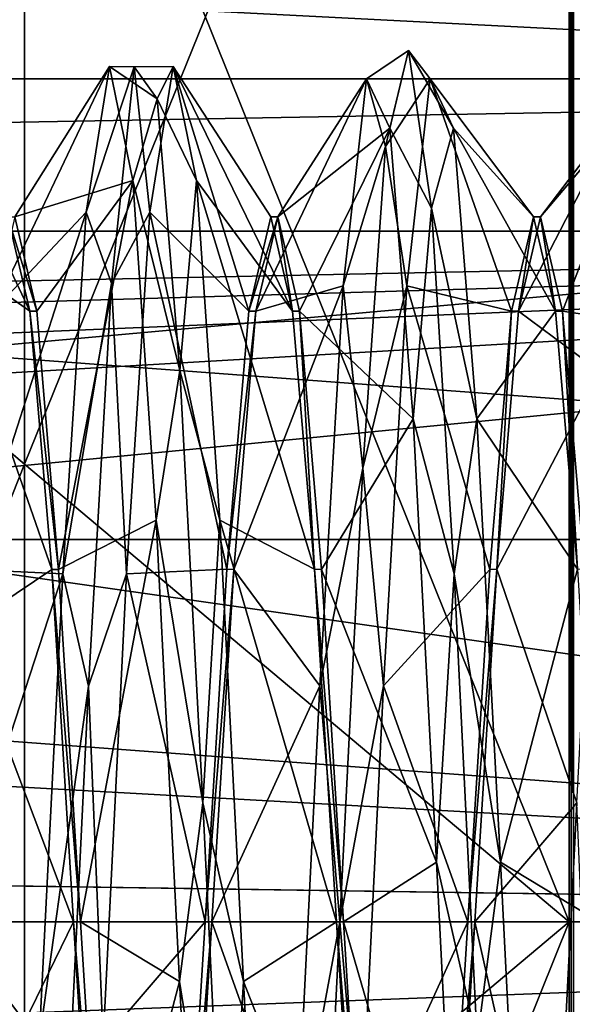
# Model space of a CAD drawing. Header units: millimetres. Extents: x -125 to 171, y -35 to 1363.
# Tile 159 of 256: x 156.58 to 159.21, y -0.39 to 4.29. Entities that reach past the tile are written whole.
import ezdxf

# ---------------------------------------------------------------- set-up
doc = ezdxf.new("R2010")
doc.units = ezdxf.units.MM
doc.header["$LTSCALE"] = 65.185185
for name, color, linetype in [('1018', 7, 'CONTINUOUS'), ('1019', 7, 'CONTINUOUS'), ('1035', 7, 'CONTINUOUS'), ('1036', 7, 'CONTINUOUS'), ('1037', 7, 'CONTINUOUS'), ('729', 7, 'CONTINUOUS'), ('730', 7, 'CONTINUOUS'), ('734', 7, 'CONTINUOUS'), ('753', 7, 'CONTINUOUS'), ('754', 7, 'CONTINUOUS'), ('782', 7, 'CONTINUOUS'), ('783', 7, 'CONTINUOUS'), ('784', 7, 'CONTINUOUS'), ('814', 7, 'CONTINUOUS'), ('822', 7, 'CONTINUOUS'), ('893', 7, 'CONTINUOUS'), ('894', 7, 'CONTINUOUS'), ('901', 7, 'CONTINUOUS'), ('902', 7, 'CONTINUOUS')]:
    doc.layers.add(name, color=color, linetype=linetype)

msp = doc.modelspace()

# ---------------------------------------------------------------- linework, layer by layer
at = {"layer": '1018', "linetype": 'CONTINUOUS'}
for points in [[(156.8666, 0, 3.35), (156.9707, -1.6749, 2.9013), (156.8334, 0, 3.35), (156.8666, 0, 3.35)], [(156.9707, -1.6749, 2.9013), (156.9376, -1.675, 2.9012), (156.8334, 0, 3.35), (156.9707, -1.6749, 2.9013)], [(157.3874, -1.6749, -2.9012), (157.4916, 0, -3.35), (157.3542, -1.6749, -2.9012), (157.3874, -1.6749, -2.9012)], [(157.4916, 0, -3.35), (157.4584, 0, -3.35), (157.3542, -1.6749, -2.9012), (157.4916, 0, -3.35)]]:
    msp.add_3dface(points, dxfattribs=at)
at = {"layer": '1019', "linetype": 'CONTINUOUS'}
for points in [[(158.1166, 0, 3.35), (158.2208, -1.675, 2.9012), (158.0834, 0, 3.35), (158.1166, 0, 3.35)], [(158.2208, -1.675, 2.9012), (158.1876, -1.675, 2.9012), (158.0834, 0, 3.35), (158.2208, -1.675, 2.9012)], [(158.6374, -1.6749, -2.9013), (158.7416, 0, -3.35), (158.6042, -1.675, -2.9012), (158.6374, -1.6749, -2.9013)], [(158.7416, 0, -3.35), (158.7084, 0, -3.35), (158.6042, -1.675, -2.9012), (158.7416, 0, -3.35)]]:
    msp.add_3dface(points, dxfattribs=at)
at = {"layer": '1035', "linetype": 'CONTINUOUS'}
for points in [[(156.5541, 3.35, -0.0002), (156.6582, 2.9013, 1.6748), (156.5209, 3.35, 0), (156.5541, 3.35, -0.0002)], [(156.6582, 2.9013, 1.6748), (156.6251, 2.9012, 1.6749), (156.5209, 3.35, 0), (156.6582, 2.9013, 1.6748)], [(156.6582, 2.9013, 1.6748), (156.7624, 1.6749, 2.9012), (156.6251, 2.9012, 1.6749), (156.6582, 2.9013, 1.6748)], [(156.7624, 1.6749, 2.9012), (156.7292, 1.6749, 2.9012), (156.6251, 2.9012, 1.6749), (156.7624, 1.6749, 2.9012)], [(156.7624, 1.6749, 2.9012), (156.8666, 0, 3.35), (156.7292, 1.6749, 2.9012), (156.7624, 1.6749, 2.9012)], [(156.8666, 0, 3.35), (156.8334, 0, 3.35), (156.7292, 1.6749, 2.9012), (156.8666, 0, 3.35)]]:
    msp.add_3dface(points, dxfattribs=at)
at = {"layer": '1036', "linetype": 'CONTINUOUS'}
for points in [[(157.6999, 2.9012, -1.6749), (157.8041, 3.35, 0.0001), (157.6667, 2.9013, -1.6749), (157.6999, 2.9012, -1.6749)], [(157.8041, 3.35, 0.0001), (157.7709, 3.35, 0), (157.6667, 2.9013, -1.6749), (157.8041, 3.35, 0.0001)], [(157.8041, 3.35, 0.0001), (157.8751, 2.9013, 1.6749), (157.7709, 3.35, 0), (157.8041, 3.35, 0.0001)], [(157.8041, 3.35, 0.0001), (157.9083, 2.9012, 1.675), (157.8751, 2.9013, 1.6749), (157.8041, 3.35, 0.0001)], [(157.6999, 2.9012, -1.6749), (157.6667, 2.9013, -1.6749), (157.5626, 1.675, -2.9012), (157.6999, 2.9012, -1.6749)], [(157.5958, 1.6749, -2.9012), (157.6999, 2.9012, -1.6749), (157.5626, 1.675, -2.9012), (157.5958, 1.6749, -2.9012)], [(157.9083, 2.9012, 1.675), (157.9792, 1.675, 2.9012), (157.8751, 2.9013, 1.6749), (157.9083, 2.9012, 1.675)], [(157.9083, 2.9012, 1.675), (158.0124, 1.6749, 2.9013), (157.9792, 1.675, 2.9012), (157.9083, 2.9012, 1.675)], [(157.5958, 1.6749, -2.9012), (157.5626, 1.675, -2.9012), (157.4584, 0, -3.35), (157.5958, 1.6749, -2.9012)], [(157.4916, 0, -3.35), (157.5958, 1.6749, -2.9012), (157.4584, 0, -3.35), (157.4916, 0, -3.35)], [(158.0124, 1.6749, 2.9013), (158.1166, 0, 3.35), (157.9792, 1.675, 2.9012), (158.0124, 1.6749, 2.9013)], [(158.1166, 0, 3.35), (158.0834, 0, 3.35), (157.9792, 1.675, 2.9012), (158.1166, 0, 3.35)]]:
    msp.add_3dface(points, dxfattribs=at)
at = {"layer": '1037', "linetype": 'CONTINUOUS'}
for points in [[(158.9499, 2.9013, -1.6748), (159.0209, 3.35, 0), (158.9167, 2.9013, -1.6749), (158.9499, 2.9013, -1.6748)], [(158.9499, 2.9013, -1.6748), (159.0541, 3.35, 0.0002), (159.0209, 3.35, 0), (158.9499, 2.9013, -1.6748)], [(159.0541, 3.35, 0.0002), (159.1251, 2.9013, 1.6749), (159.0209, 3.35, 0), (159.0541, 3.35, 0.0002)], [(159.0541, 3.35, 0.0002), (159.1583, 2.9012, 1.6749), (159.1251, 2.9013, 1.6749), (159.0541, 3.35, 0.0002)], [(158.8458, 1.675, -2.9012), (158.9167, 2.9013, -1.6749), (158.8126, 1.6749, -2.9012), (158.8458, 1.675, -2.9012)], [(158.8458, 1.675, -2.9012), (158.9499, 2.9013, -1.6748), (158.9167, 2.9013, -1.6749), (158.8458, 1.675, -2.9012)], [(159.1583, 2.9012, 1.6749), (159.2292, 1.675, 2.9012), (159.1251, 2.9013, 1.6749), (159.1583, 2.9012, 1.6749)], [(159.1583, 2.9012, 1.6749), (159.2624, 1.6749, 2.9012), (159.2292, 1.675, 2.9012), (159.1583, 2.9012, 1.6749)], [(158.7416, 0, -3.35), (158.8458, 1.675, -2.9012), (158.7084, 0, -3.35), (158.7416, 0, -3.35)], [(158.8458, 1.675, -2.9012), (158.8126, 1.6749, -2.9012), (158.7084, 0, -3.35), (158.8458, 1.675, -2.9012)]]:
    msp.add_3dface(points, dxfattribs=at)
at = {"layer": '729', "linetype": 'CONTINUOUS'}
for points in [[(168.1, 6.9259, 19.0288), (168.1, 0, 20.25), (119.6, 6.9259, 19.0288), (168.1, 6.9259, 19.0288)], [(119.6, 6.9259, 19.0288), (168.1, 0, 20.25), (132.1, 2.671, 20.0731), (119.6, 6.9259, 19.0288)], [(132.1, 2.671, 20.0731), (168.1, 0, 20.25), (133.5094, 1.9229, 20.1585), (132.1, 2.671, 20.0731)], [(133.5094, 1.9229, 20.1585), (168.1, 0, 20.25), (134.2558, 0.5, 20.2438), (133.5094, 1.9229, 20.1585)], [(134.2558, 0.5, 20.2438), (168.1, 0, 20.25), (134.1515, 0.5, 20.2438), (134.2558, 0.5, 20.2438)], [(134.1515, 0.5, 20.2438), (168.1, 0, 20.25), (134.2, 0, 20.25), (134.1515, 0.5, 20.2438)], [(168.1, 0, 20.25), (168.1, -6.9259, 19.0288), (134.2, 0, 20.25), (168.1, 0, 20.25)], [(134.2, 0, 20.25), (168.1, -6.9259, 19.0288), (134.2558, -0.5, 20.2438), (134.2, 0, 20.25)]]:
    msp.add_3dface(points, dxfattribs=at)
at = {"layer": '730', "linetype": 'CONTINUOUS'}
for points in [[(168.1, 3.2821, 9.7103), (127.6, 3.2821, 9.7103), (131.6, 2.5323, 9.9323), (168.1, 3.2821, 9.7103)], [(132.9029, 2.25, 10), (168.1, 3.2821, 9.7103), (131.6, 2.5323, 9.9323), (132.9029, 2.25, 10)], [(133.444, 1.8329, 10.0848), (168.1, 3.2821, 9.7103), (132.9029, 2.25, 10), (133.444, 1.8329, 10.0848)], [(133.8577, 1.2895, 10.1686), (168.1, 3.2821, 9.7103), (133.444, 1.8329, 10.0848), (133.8577, 1.2895, 10.1686)], [(134.2, 0, 10.25), (168.1, 3.2821, 9.7103), (133.8577, 1.2895, 10.1686), (134.2, 0, 10.25)], [(168.1, 0, 10.25), (168.1, 3.2821, 9.7103), (134.2, 0, 10.25), (168.1, 0, 10.25)], [(168.1, -3.2821, 9.7103), (168.1, 0, 10.25), (127.6, -3.2821, 9.7103), (168.1, -3.2821, 9.7103)], [(127.6, -3.2821, 9.7103), (168.1, 0, 10.25), (131.6, -2.5323, 9.9323), (127.6, -3.2821, 9.7103)], [(131.6, -2.5323, 9.9323), (168.1, 0, 10.25), (132.2708, -2.4605, 9.9503), (131.6, -2.5323, 9.9323)], [(132.2708, -2.4605, 9.9503), (168.1, 0, 10.25), (132.9029, -2.25, 10), (132.2708, -2.4605, 9.9503)], [(132.9029, -2.25, 10), (168.1, 0, 10.25), (133.444, -1.8329, 10.0848), (132.9029, -2.25, 10)], [(133.444, -1.8329, 10.0848), (168.1, 0, 10.25), (133.8577, -1.2895, 10.1686), (133.444, -1.8329, 10.0848)], [(133.8577, -1.2895, 10.1686), (168.1, 0, 10.25), (134.2, 0, 10.25), (133.8577, -1.2895, 10.1686)]]:
    msp.add_3dface(points, dxfattribs=at)
at = {"layer": '734', "linetype": 'CONTINUOUS'}
for points in [[(168.1, 10.8232, -17.115), (125.6246, 5.9594, -19.3532), (168.1, 3.7835, -19.8934), (168.1, 10.8232, -17.115)], [(125.6246, 5.9594, -19.3532), (126.0427, 0, -20.25), (168.1, 3.7835, -19.8934), (125.6246, 5.9594, -19.3532)], [(168.1, 3.7835, -19.8934), (126.0427, 0, -20.25), (168.1, -3.7835, -19.8934), (168.1, 3.7835, -19.8934)], [(126.0427, 0, -20.25), (125.6246, -5.9594, -19.3532), (168.1, -3.7835, -19.8934), (126.0427, 0, -20.25)]]:
    msp.add_3dface(points, dxfattribs=at)
at = {"layer": '753', "linetype": 'CONTINUOUS'}
for points in [[(124.1, 1.8174, -8.0473), (124.1, 5.0999, -6.4849), (168.1, 1.8175, -8.0473), (124.1, 1.8174, -8.0473)], [(124.1, 5.0999, -6.4849), (168.1, 5.0998, -6.4849), (168.1, 1.8175, -8.0473), (124.1, 5.0999, -6.4849)], [(124.1, 1.8174, -8.0473), (168.1, 1.8175, -8.0473), (168.1, -1.8175, -8.0473), (124.1, 1.8174, -8.0473)], [(124.1, -1.8174, -8.0473), (124.1, 1.8174, -8.0473), (168.1, -1.8175, -8.0473), (124.1, -1.8174, -8.0473)]]:
    msp.add_3dface(points, dxfattribs=at)
at = {"layer": '754', "linetype": 'CONTINUOUS'}
for points in [[(168.1, 4.0058, 7.8442), (168.1, 5.303, 6.3199), (127.6, 4.0058, 7.8442), (168.1, 4.0058, 7.8442)], [(168.1, 5.303, 6.3199), (127.6, 5.303, 6.3199), (127.6, 4.0058, 7.8442), (168.1, 5.303, 6.3199)], [(127.6, 3.2821, 9.7103), (168.1, 3.2821, 9.7103), (168.1, 4.0058, 7.8442), (127.6, 3.2821, 9.7103)], [(127.6, 3.2821, 9.7103), (168.1, 4.0058, 7.8442), (127.6, 4.0058, 7.8442), (127.6, 3.2821, 9.7103)]]:
    msp.add_3dface(points, dxfattribs=at)
at = {"layer": '782', "linetype": 'CONTINUOUS'}
for points in [[(158.3174, 3.6847, -1.9093), (158.4261, 4.1403, 0.2832), (158.226, 4.0049, -0.7062), (158.3174, 3.6847, -1.9093)], [(158.226, 4.0049, -0.7062), (158.4261, 4.1403, 0.2832), (158.3371, 3.7706, 1.5234), (158.226, 4.0049, -0.7062)], [(158.4261, 4.1403, 0.2832), (158.3174, 3.6847, -1.9093), (158.5296, 4.0049, -0.7062), (158.4261, 4.1403, 0.2832)], [(158.4261, 4.1403, 0.2832), (158.5348, 3.3904, 2.3932), (158.3371, 3.7706, 1.5234), (158.4261, 4.1403, 0.2832)], [(158.5348, 3.3904, 2.3932), (158.4261, 4.1403, 0.2832), (158.6407, 3.7706, 1.5234), (158.5348, 3.3904, 2.3932)], [(158.6407, 3.7706, 1.5234), (158.4261, 4.1403, 0.2832), (158.5296, 4.0049, -0.7062), (158.6407, 3.7706, 1.5234)], [(156.8926, 3.3715, -2.2741), (157.1217, 4.0632, -0.8443), (157.0037, 4.0642, -0.1419), (156.8926, 3.3715, -2.2741)], [(157.013, 3.033, -2.8326), (157.1217, 4.0632, -0.8443), (156.8926, 3.3715, -2.2741), (157.013, 3.033, -2.8326)], [(157.1217, 4.0632, -0.8443), (157.2304, 3.9104, 1.3898), (157.0037, 4.0642, -0.1419), (157.1217, 4.0632, -0.8443)], [(157.0037, 4.0642, -0.1419), (157.2304, 3.9104, 1.3898), (157.1149, 3.5219, 2.0334), (157.0037, 4.0642, -0.1419)], [(157.1217, 4.0632, -0.8443), (157.013, 3.033, -2.8326), (157.1963, 3.3715, -2.2741), (157.1217, 4.0632, -0.8443)], [(157.2304, 3.9104, 1.3898), (157.1217, 4.0632, -0.8443), (157.3074, 4.0642, -0.1419), (157.2304, 3.9104, 1.3898)], [(157.3074, 4.0642, -0.1419), (157.1217, 4.0632, -0.8443), (157.1963, 3.3715, -2.2741), (157.3074, 4.0642, -0.1419)], [(157.4185, 3.5219, 2.0334), (157.2304, 3.9104, 1.3898), (157.3074, 4.0642, -0.1419), (157.4185, 3.5219, 2.0334)], [(158.1149, 3.0222, -2.7212), (158.3174, 3.6847, -1.9093), (158.226, 4.0049, -0.7062), (158.1149, 3.0222, -2.7212)], [(158.5296, 4.0049, -0.7062), (158.3174, 3.6847, -1.9093), (158.4185, 3.0222, -2.7212), (158.5296, 4.0049, -0.7062)], [(157.2304, 3.9104, 1.3898), (157.3391, 2.619, 3.2192), (157.1149, 3.5219, 2.0334), (157.2304, 3.9104, 1.3898)], [(157.3391, 2.619, 3.2192), (157.2304, 3.9104, 1.3898), (157.4185, 3.5219, 2.0334), (157.3391, 2.619, 3.2192)], [(158.3371, 3.7706, 1.5234), (158.5348, 3.3904, 2.3932), (158.4482, 2.3904, 3.29), (158.3371, 3.7706, 1.5234)], [(158.7518, 2.3904, 3.29), (158.5348, 3.3904, 2.3932), (158.6407, 3.7706, 1.5234), (158.7518, 2.3904, 3.29)], [(158.2087, 2.1563, -3.5458), (158.3174, 3.6847, -1.9093), (158.1149, 3.0222, -2.7212), (158.2087, 2.1563, -3.5458)], [(158.3174, 3.6847, -1.9093), (158.2087, 2.1563, -3.5458), (158.4185, 3.0222, -2.7212), (158.3174, 3.6847, -1.9093)], [(157.1149, 3.5219, 2.0334), (157.3391, 2.619, 3.2192), (157.226, 1.9092, 3.5907), (157.1149, 3.5219, 2.0334)], [(157.5296, 1.9092, 3.5907), (157.3391, 2.619, 3.2192), (157.4185, 3.5219, 2.0334), (157.5296, 1.9092, 3.5907)], [(156.7815, 1.6541, -3.7151), (157.013, 3.033, -2.8326), (156.8926, 3.3715, -2.2741), (156.7815, 1.6541, -3.7151)], [(157.1963, 3.3715, -2.2741), (157.013, 3.033, -2.8326), (157.0851, 1.6541, -3.7151), (157.1963, 3.3715, -2.2741)], [(158.5348, 3.3904, 2.3932), (158.6435, 1.6534, 3.8064), (158.4482, 2.3904, 3.29), (158.5348, 3.3904, 2.3932)], [(158.6435, 1.6534, 3.8064), (158.5348, 3.3904, 2.3932), (158.7518, 2.3904, 3.29), (158.6435, 1.6534, 3.8064)], [(156.9043, 1.1197, -3.9961), (157.013, 3.033, -2.8326), (156.7815, 1.6541, -3.7151), (156.9043, 1.1197, -3.9961)], [(157.013, 3.033, -2.8326), (156.9043, 1.1197, -3.9961), (157.0851, 1.6541, -3.7151), (157.013, 3.033, -2.8326)], [(158.0037, 1.1209, -3.9092), (158.2087, 2.1563, -3.5458), (158.1149, 3.0222, -2.7212), (158.0037, 1.1209, -3.9092)], [(158.4185, 3.0222, -2.7212), (158.2087, 2.1563, -3.5458), (158.3074, 1.1209, -3.9092), (158.4185, 3.0222, -2.7212)], [(157.3391, 2.619, 3.2192), (157.4478, 0.5651, 4.1113), (157.226, 1.9092, 3.5907), (157.3391, 2.619, 3.2192)], [(157.4478, 0.5651, 4.1113), (157.3391, 2.619, 3.2192), (157.5296, 1.9092, 3.5907), (157.4478, 0.5651, 4.1113)], [(158.4482, 2.3904, 3.29), (158.6435, 1.6534, 3.8064), (158.5593, 0.2837, 4.0568), (158.4482, 2.3904, 3.29)], [(158.8629, 0.2837, 4.0568), (158.6435, 1.6534, 3.8064), (158.7518, 2.3904, 3.29), (158.8629, 0.2837, 4.0568)], [(158.1, 0, -4.15), (158.2087, 2.1563, -3.5458), (158.0037, 1.1209, -3.9092), (158.1, 0, -4.15)], [(158.2087, 2.1563, -3.5458), (158.1, 0, -4.15), (158.3074, 1.1209, -3.9092), (158.2087, 2.1563, -3.5458)], [(157.226, 1.9092, 3.5907), (157.4478, 0.5651, 4.1113), (157.3371, -0.2837, 4.0568), (157.226, 1.9092, 3.5907)], [(157.6407, -0.2837, 4.0568), (157.4478, 0.5651, 4.1113), (157.5296, 1.9092, 3.5907), (157.6407, -0.2837, 4.0568)], [(156.6704, -0.566, -4.0271), (156.9043, 1.1197, -3.9961), (156.7815, 1.6541, -3.7151), (156.6704, -0.566, -4.0271)], [(157.0851, 1.6541, -3.7151), (156.9043, 1.1197, -3.9961), (156.974, -0.566, -4.0271), (157.0851, 1.6541, -3.7151)], [(158.6435, 1.6534, 3.8064), (158.7522, -0.5651, 4.1113), (158.5593, 0.2837, 4.0568), (158.6435, 1.6534, 3.8064)], [(158.7522, -0.5651, 4.1113), (158.6435, 1.6534, 3.8064), (158.8629, 0.2837, 4.0568), (158.7522, -0.5651, 4.1113)], [(156.7957, -1.1197, -3.9961), (156.9043, 1.1197, -3.9961), (156.6704, -0.566, -4.0271), (156.7957, -1.1197, -3.9961)], [(156.9043, 1.1197, -3.9961), (156.7957, -1.1197, -3.9961), (156.974, -0.566, -4.0271), (156.9043, 1.1197, -3.9961)], [(157.8926, -1.1209, -3.9092), (158.1, 0, -4.15), (158.0037, 1.1209, -3.9092), (157.8926, -1.1209, -3.9092)], [(158.3074, 1.1209, -3.9092), (158.1, 0, -4.15), (158.1963, -1.1209, -3.9092), (158.3074, 1.1209, -3.9092)], [(157.4478, 0.5651, 4.1113), (157.5565, -1.6534, 3.8064), (157.3371, -0.2837, 4.0568), (157.4478, 0.5651, 4.1113)], [(157.5565, -1.6534, 3.8064), (157.4478, 0.5651, 4.1113), (157.6407, -0.2837, 4.0568), (157.5565, -1.6534, 3.8064)], [(159.1149, -1.6541, -3.7151), (159.2957, -1.1197, -3.9961), (159.226, 0.566, -4.0271), (159.1149, -1.6541, -3.7151)], [(158.5593, 0.2837, 4.0568), (158.7522, -0.5651, 4.1113), (158.6704, -1.9092, 3.5907), (158.5593, 0.2837, 4.0568)], [(158.974, -1.9092, 3.5907), (158.7522, -0.5651, 4.1113), (158.8629, 0.2837, 4.0568), (158.974, -1.9092, 3.5907)], [(157.9913, -2.1563, -3.5458), (158.1, 0, -4.15), (157.8926, -1.1209, -3.9092), (157.9913, -2.1563, -3.5458)], [(158.1, 0, -4.15), (157.9913, -2.1563, -3.5458), (158.1963, -1.1209, -3.9092), (158.1, 0, -4.15)], [(157.3371, -0.2837, 4.0568), (157.5565, -1.6534, 3.8064), (157.4482, -2.3904, 3.29), (157.3371, -0.2837, 4.0568)], [(157.7518, -2.3904, 3.29), (157.5565, -1.6534, 3.8064), (157.6407, -0.2837, 4.0568), (157.7518, -2.3904, 3.29)]]:
    msp.add_3dface(points, dxfattribs=at)
at = {"layer": '783', "linetype": 'CONTINUOUS'}
for points in [[(156.8926, 3.3715, -2.2741), (157.0037, 4.0642, -0.1419), (156.4499, 2.9012, -1.675), (156.8926, 3.3715, -2.2741)], [(156.4499, 2.9012, -1.675), (157.0037, 4.0642, -0.1419), (156.5541, 3.35, -0.0002), (156.4499, 2.9012, -1.675)], [(157.0037, 4.0642, -0.1419), (157.1149, 3.5219, 2.0334), (156.5541, 3.35, -0.0002), (157.0037, 4.0642, -0.1419)], [(158.1149, 3.0222, -2.7212), (158.226, 4.0049, -0.7062), (157.6999, 2.9012, -1.6749), (158.1149, 3.0222, -2.7212)], [(157.6999, 2.9012, -1.6749), (158.226, 4.0049, -0.7062), (157.8041, 3.35, 0.0001), (157.6999, 2.9012, -1.6749)], [(158.226, 4.0049, -0.7062), (158.3371, 3.7706, 1.5234), (157.8041, 3.35, 0.0001), (158.226, 4.0049, -0.7062)], [(159.4482, 3.8677, -1.2567), (159.5593, 3.9459, 0.9838), (159.0541, 3.35, 0.0002), (159.4482, 3.8677, -1.2567)], [(159.0541, 3.35, 0.0002), (159.5593, 3.9459, 0.9838), (159.1583, 2.9012, 1.6749), (159.0541, 3.35, 0.0002)], [(159.5593, 3.9459, 0.9838), (159.6704, 2.825, 2.9253), (159.1583, 2.9012, 1.6749), (159.5593, 3.9459, 0.9838)], [(159.3371, 2.614, -3.1153), (159.4482, 3.8677, -1.2567), (158.9499, 2.9013, -1.6748), (159.3371, 2.614, -3.1153)], [(158.9499, 2.9013, -1.6748), (159.4482, 3.8677, -1.2567), (159.0541, 3.35, 0.0002), (158.9499, 2.9013, -1.6748)], [(157.8041, 3.35, 0.0001), (158.3371, 3.7706, 1.5234), (157.9083, 2.9012, 1.675), (157.8041, 3.35, 0.0001)], [(158.3371, 3.7706, 1.5234), (158.4482, 2.3904, 3.29), (157.9083, 2.9012, 1.675), (158.3371, 3.7706, 1.5234)], [(156.5541, 3.35, -0.0002), (157.1149, 3.5219, 2.0334), (156.6582, 2.9013, 1.6748), (156.5541, 3.35, -0.0002)], [(156.6582, 2.9013, 1.6748), (157.1149, 3.5219, 2.0334), (156.7624, 1.6749, 2.9012), (156.6582, 2.9013, 1.6748)], [(157.1149, 3.5219, 2.0334), (157.226, 1.9092, 3.5907), (156.7624, 1.6749, 2.9012), (157.1149, 3.5219, 2.0334)], [(156.7815, 1.6541, -3.7151), (156.8926, 3.3715, -2.2741), (156.3457, 1.6749, -2.9013), (156.7815, 1.6541, -3.7151)], [(156.3457, 1.6749, -2.9013), (156.8926, 3.3715, -2.2741), (156.4499, 2.9012, -1.675), (156.3457, 1.6749, -2.9013)], [(158.0037, 1.1209, -3.9092), (158.1149, 3.0222, -2.7212), (157.5958, 1.6749, -2.9012), (158.0037, 1.1209, -3.9092)], [(157.5958, 1.6749, -2.9012), (158.1149, 3.0222, -2.7212), (157.6999, 2.9012, -1.6749), (157.5958, 1.6749, -2.9012)], [(157.9083, 2.9012, 1.675), (158.4482, 2.3904, 3.29), (158.0124, 1.6749, 2.9013), (157.9083, 2.9012, 1.675)], [(158.8458, 1.675, -2.9012), (159.3371, 2.614, -3.1153), (158.9499, 2.9013, -1.6748), (158.8458, 1.675, -2.9012)], [(159.1583, 2.9012, 1.6749), (159.6704, 2.825, 2.9253), (159.2624, 1.6749, 2.9012), (159.1583, 2.9012, 1.6749)], [(159.226, 0.566, -4.0271), (159.3371, 2.614, -3.1153), (158.8458, 1.675, -2.9012), (159.226, 0.566, -4.0271)], [(158.4482, 2.3904, 3.29), (158.5593, 0.2837, 4.0568), (158.0124, 1.6749, 2.9013), (158.4482, 2.3904, 3.29)], [(156.7624, 1.6749, 2.9012), (157.226, 1.9092, 3.5907), (156.8666, 0, 3.35), (156.7624, 1.6749, 2.9012)], [(157.226, 1.9092, 3.5907), (157.3371, -0.2837, 4.0568), (156.8666, 0, 3.35), (157.226, 1.9092, 3.5907)], [(156.2416, 0, -3.35), (156.7815, 1.6541, -3.7151), (156.3457, 1.6749, -2.9013), (156.2416, 0, -3.35)], [(156.6704, -0.566, -4.0271), (156.7815, 1.6541, -3.7151), (156.2416, 0, -3.35), (156.6704, -0.566, -4.0271)], [(157.4916, 0, -3.35), (158.0037, 1.1209, -3.9092), (157.5958, 1.6749, -2.9012), (157.4916, 0, -3.35)], [(158.0124, 1.6749, 2.9013), (158.5593, 0.2837, 4.0568), (158.1166, 0, 3.35), (158.0124, 1.6749, 2.9013)], [(158.7416, 0, -3.35), (159.226, 0.566, -4.0271), (158.8458, 1.675, -2.9012), (158.7416, 0, -3.35)], [(157.8926, -1.1209, -3.9092), (158.0037, 1.1209, -3.9092), (157.4916, 0, -3.35), (157.8926, -1.1209, -3.9092)], [(159.1149, -1.6541, -3.7151), (159.226, 0.566, -4.0271), (158.7416, 0, -3.35), (159.1149, -1.6541, -3.7151)], [(158.5593, 0.2837, 4.0568), (158.6704, -1.9092, 3.5907), (158.1166, 0, 3.35), (158.5593, 0.2837, 4.0568)], [(156.1374, -1.675, -2.9012), (156.6704, -0.566, -4.0271), (156.2416, 0, -3.35), (156.1374, -1.675, -2.9012)], [(156.8666, 0, 3.35), (157.3371, -0.2837, 4.0568), (156.9707, -1.6749, 2.9013), (156.8666, 0, 3.35)], [(157.3874, -1.6749, -2.9012), (157.8926, -1.1209, -3.9092), (157.4916, 0, -3.35), (157.3874, -1.6749, -2.9012)], [(158.1166, 0, 3.35), (158.6704, -1.9092, 3.5907), (158.2208, -1.675, 2.9012), (158.1166, 0, 3.35)], [(158.6374, -1.6749, -2.9013), (159.1149, -1.6541, -3.7151), (158.7416, 0, -3.35), (158.6374, -1.6749, -2.9013)], [(157.3371, -0.2837, 4.0568), (157.4482, -2.3904, 3.29), (156.9707, -1.6749, 2.9013), (157.3371, -0.2837, 4.0568)]]:
    msp.add_3dface(points, dxfattribs=at)
at = {"layer": '784', "linetype": 'CONTINUOUS'}
for points in [[(156.1963, 3.2046, 2.5037), (156.0851, 4.0444, 0.4251), (156.6251, 2.9012, 1.6749), (156.1963, 3.2046, 2.5037)], [(156.6251, 2.9012, 1.6749), (156.0851, 4.0444, 0.4251), (156.5209, 3.35, 0), (156.6251, 2.9012, 1.6749)], [(157.3074, 4.0642, -0.1419), (157.1963, 3.3715, -2.2741), (157.6667, 2.9013, -1.6749), (157.3074, 4.0642, -0.1419)], [(157.4185, 3.5219, 2.0334), (157.3074, 4.0642, -0.1419), (157.8751, 2.9013, 1.6749), (157.4185, 3.5219, 2.0334)], [(157.8751, 2.9013, 1.6749), (157.3074, 4.0642, -0.1419), (157.7709, 3.35, 0), (157.8751, 2.9013, 1.6749)], [(157.7709, 3.35, 0), (157.3074, 4.0642, -0.1419), (157.6667, 2.9013, -1.6749), (157.7709, 3.35, 0)], [(158.5296, 4.0049, -0.7062), (158.4185, 3.0222, -2.7212), (158.9167, 2.9013, -1.6749), (158.5296, 4.0049, -0.7062)], [(158.6407, 3.7706, 1.5234), (158.5296, 4.0049, -0.7062), (159.0209, 3.35, 0), (158.6407, 3.7706, 1.5234)], [(159.0209, 3.35, 0), (158.5296, 4.0049, -0.7062), (158.9167, 2.9013, -1.6749), (159.0209, 3.35, 0)], [(158.7518, 2.3904, 3.29), (158.6407, 3.7706, 1.5234), (159.1251, 2.9013, 1.6749), (158.7518, 2.3904, 3.29)], [(159.1251, 2.9013, 1.6749), (158.6407, 3.7706, 1.5234), (159.0209, 3.35, 0), (159.1251, 2.9013, 1.6749)], [(157.5296, 1.9092, 3.5907), (157.4185, 3.5219, 2.0334), (157.9792, 1.675, 2.9012), (157.5296, 1.9092, 3.5907)], [(157.9792, 1.675, 2.9012), (157.4185, 3.5219, 2.0334), (157.8751, 2.9013, 1.6749), (157.9792, 1.675, 2.9012)], [(157.1963, 3.3715, -2.2741), (157.0851, 1.6541, -3.7151), (157.5626, 1.675, -2.9012), (157.1963, 3.3715, -2.2741)], [(157.6667, 2.9013, -1.6749), (157.1963, 3.3715, -2.2741), (157.5626, 1.675, -2.9012), (157.6667, 2.9013, -1.6749)], [(156.3074, 1.3909, 3.8215), (156.1963, 3.2046, 2.5037), (156.7292, 1.6749, 2.9012), (156.3074, 1.3909, 3.8215)], [(156.7292, 1.6749, 2.9012), (156.1963, 3.2046, 2.5037), (156.6251, 2.9012, 1.6749), (156.7292, 1.6749, 2.9012)], [(158.4185, 3.0222, -2.7212), (158.3074, 1.1209, -3.9092), (158.8126, 1.6749, -2.9012), (158.4185, 3.0222, -2.7212)], [(158.9167, 2.9013, -1.6749), (158.4185, 3.0222, -2.7212), (158.8126, 1.6749, -2.9012), (158.9167, 2.9013, -1.6749)], [(159.2292, 1.675, 2.9012), (158.7518, 2.3904, 3.29), (159.1251, 2.9013, 1.6749), (159.2292, 1.675, 2.9012)], [(158.8629, 0.2837, 4.0568), (158.7518, 2.3904, 3.29), (159.2292, 1.675, 2.9012), (158.8629, 0.2837, 4.0568)], [(157.6407, -0.2837, 4.0568), (157.5296, 1.9092, 3.5907), (158.0834, 0, 3.35), (157.6407, -0.2837, 4.0568)], [(158.0834, 0, 3.35), (157.5296, 1.9092, 3.5907), (157.9792, 1.675, 2.9012), (158.0834, 0, 3.35)], [(156.8334, 0, 3.35), (156.3074, 1.3909, 3.8215), (156.7292, 1.6749, 2.9012), (156.8334, 0, 3.35)], [(157.0851, 1.6541, -3.7151), (156.974, -0.566, -4.0271), (157.4584, 0, -3.35), (157.0851, 1.6541, -3.7151)], [(157.5626, 1.675, -2.9012), (157.0851, 1.6541, -3.7151), (157.4584, 0, -3.35), (157.5626, 1.675, -2.9012)], [(158.8126, 1.6749, -2.9012), (158.3074, 1.1209, -3.9092), (158.7084, 0, -3.35), (158.8126, 1.6749, -2.9012)], [(159.3334, 0, 3.35), (158.8629, 0.2837, 4.0568), (159.2292, 1.675, 2.9012), (159.3334, 0, 3.35)], [(156.4185, -0.8455, 3.9778), (156.3074, 1.3909, 3.8215), (156.8334, 0, 3.35), (156.4185, -0.8455, 3.9778)], [(158.3074, 1.1209, -3.9092), (158.1963, -1.1209, -3.9092), (158.7084, 0, -3.35), (158.3074, 1.1209, -3.9092)], [(158.974, -1.9092, 3.5907), (158.8629, 0.2837, 4.0568), (159.3334, 0, 3.35), (158.974, -1.9092, 3.5907)], [(156.9376, -1.675, 2.9012), (156.4185, -0.8455, 3.9778), (156.8334, 0, 3.35), (156.9376, -1.675, 2.9012)], [(157.4584, 0, -3.35), (156.974, -0.566, -4.0271), (157.3542, -1.6749, -2.9012), (157.4584, 0, -3.35)], [(158.1876, -1.675, 2.9012), (157.6407, -0.2837, 4.0568), (158.0834, 0, 3.35), (158.1876, -1.675, 2.9012)], [(158.7084, 0, -3.35), (158.1963, -1.1209, -3.9092), (158.6042, -1.675, -2.9012), (158.7084, 0, -3.35)], [(159.4376, -1.6749, 2.9012), (158.974, -1.9092, 3.5907), (159.3334, 0, 3.35), (159.4376, -1.6749, 2.9012)], [(157.7518, -2.3904, 3.29), (157.6407, -0.2837, 4.0568), (158.1876, -1.675, 2.9012), (157.7518, -2.3904, 3.29)]]:
    msp.add_3dface(points, dxfattribs=at)
at = {"layer": '814', "linetype": 'CONTINUOUS'}
for points in [[(156.6, 2.1745, 22.0775), (154.0061, 4.3711, 21.9696), (156.6, -2.1745, 22.0775), (156.6, 2.1745, 22.0775)], [(156.6, -2.1745, 22.0775), (154.0061, 4.3711, 21.9696), (154.0061, -4.369, 21.97), (156.6, -2.1745, 22.0775)], [(159.1895, 0, 22.4004), (156.6, 2.1745, 22.0775), (156.6, -2.1745, 22.0775), (159.1895, 0, 22.4004)]]:
    msp.add_3dface(points, dxfattribs=at)
at = {"layer": '822', "linetype": 'CONTINUOUS'}
for points in [[(156.6, 2.1745, -22.0775), (154.0061, -4.3711, -21.9696), (154.0061, 4.369, -21.97), (156.6, 2.1745, -22.0775)], [(156.6, -2.1745, -22.0775), (154.0061, -4.3711, -21.9696), (156.6, 2.1745, -22.0775), (156.6, -2.1745, -22.0775)], [(159.1895, 0, -22.4004), (156.6, -2.1745, -22.0775), (156.6, 2.1745, -22.0775), (159.1895, 0, -22.4004)]]:
    msp.add_3dface(points, dxfattribs=at)
at = {"layer": '893', "linetype": 'CONTINUOUS'}
for points in [[(159.1895, 8.5723, 20.6953), (156.6, 6.4397, 21.2291), (159.1895, 0, 22.4004), (159.1895, 8.5723, 20.6953)], [(159.1895, 8.5723, 20.6953), (159.1895, 0, 22.4004), (159.2, 0, 22.4004), (159.1895, 8.5723, 20.6953)], [(159.2, 8.5723, 20.6953), (159.1895, 8.5723, 20.6953), (159.2, 0, 22.4004), (159.2, 8.5723, 20.6953)], [(159.2105, 0, 22.4004), (159.2105, 8.5723, 20.6953), (159.2, 8.5723, 20.6953), (159.2105, 0, 22.4004)], [(159.2105, 0, 22.4004), (159.2, 8.5723, 20.6953), (159.2, 0, 22.4004), (159.2105, 0, 22.4004)], [(156.6, 6.4397, 21.2291), (154.0061, 4.3711, 21.9696), (156.6, 2.1745, 22.0775), (156.6, 6.4397, 21.2291)], [(156.6, 6.4397, 21.2291), (156.6, 2.1745, 22.0775), (159.1895, 0, 22.4004), (156.6, 6.4397, 21.2291)]]:
    msp.add_3dface(points, dxfattribs=at)
at = {"layer": '894', "linetype": 'CONTINUOUS'}
for points in [[(159.1895, 0, 22.4004), (156.6, -2.1745, 22.0775), (159.1895, -8.5723, 20.6953), (159.1895, 0, 22.4004)], [(159.1895, 0, 22.4004), (159.1895, -8.5723, 20.6953), (159.2, -8.5723, 20.6953), (159.1895, 0, 22.4004)], [(159.2, 0, 22.4004), (159.1895, 0, 22.4004), (159.2, -8.5723, 20.6953), (159.2, 0, 22.4004)], [(159.2105, -8.5723, 20.6953), (159.2105, 0, 22.4004), (159.2, 0, 22.4004), (159.2105, -8.5723, 20.6953)], [(159.2105, -8.5723, 20.6953), (159.2, 0, 22.4004), (159.2, -8.5723, 20.6953), (159.2105, -8.5723, 20.6953)]]:
    msp.add_3dface(points, dxfattribs=at)
at = {"layer": '901', "linetype": 'CONTINUOUS'}
for points in [[(159.1895, -8.5723, -20.6953), (156.6, -6.4397, -21.2291), (159.1895, 0, -22.4004), (159.1895, -8.5723, -20.6953)], [(156.6, -6.4397, -21.2291), (156.6, -2.1745, -22.0775), (159.1895, 0, -22.4004), (156.6, -6.4397, -21.2291)], [(159.1895, -8.5723, -20.6953), (159.1895, 0, -22.4004), (159.2, 0, -22.4004), (159.1895, -8.5723, -20.6953)], [(159.2105, 0, -22.4004), (159.2105, -8.5723, -20.6953), (159.2, -8.5723, -20.6953), (159.2105, 0, -22.4004)], [(159.2105, 0, -22.4004), (159.2, -8.5723, -20.6953), (159.2, 0, -22.4004), (159.2105, 0, -22.4004)], [(159.2, -8.5723, -20.6953), (159.1895, -8.5723, -20.6953), (159.2, 0, -22.4004), (159.2, -8.5723, -20.6953)]]:
    msp.add_3dface(points, dxfattribs=at)
at = {"layer": '902', "linetype": 'CONTINUOUS'}
for points in [[(159.1895, 0, -22.4004), (156.6, 2.1745, -22.0775), (159.1895, 8.5723, -20.6953), (159.1895, 0, -22.4004)], [(156.6, 2.1745, -22.0775), (156.6, 6.4397, -21.2291), (159.1895, 8.5723, -20.6953), (156.6, 2.1745, -22.0775)], [(159.1895, 0, -22.4004), (159.1895, 8.5723, -20.6953), (159.2, 8.5723, -20.6953), (159.1895, 0, -22.4004)], [(159.2, 0, -22.4004), (159.1895, 0, -22.4004), (159.2, 8.5723, -20.6953), (159.2, 0, -22.4004)], [(159.2105, 8.5723, -20.6953), (159.2105, 0, -22.4004), (159.2, 0, -22.4004), (159.2105, 8.5723, -20.6953)], [(159.2105, 8.5723, -20.6953), (159.2, 0, -22.4004), (159.2, 8.5723, -20.6953), (159.2105, 8.5723, -20.6953)], [(156.6, 2.1745, -22.0775), (154.0061, 4.369, -21.97), (156.6, 6.4397, -21.2291), (156.6, 2.1745, -22.0775)]]:
    msp.add_3dface(points, dxfattribs=at)

doc.saveas('drawing.dxf')
